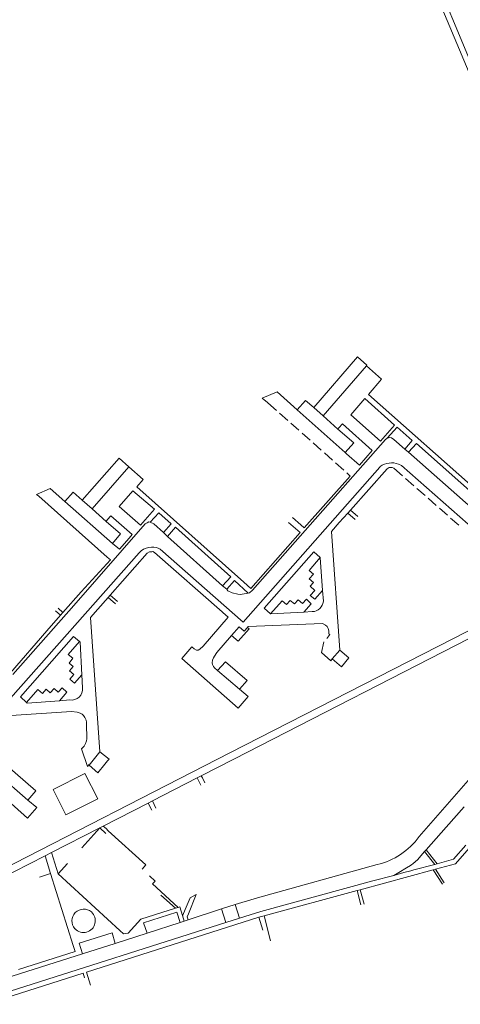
# Model space of a CAD drawing. Extents: x 145000 to 155000, y 457500 to 470000.
# Tile 67 of 256: x 148783 to 148970, y 458554 to 458974. Entities that reach past the tile are written whole.
import ezdxf

# ---------------------------------------------------------------- set-up
doc = ezdxf.new("R2010")
doc.units = 0
doc.header["$LTSCALE"] = 0.2
doc.header["$MEASUREMENT"] = 0
doc.layers.add('kant verharding', color=252, linetype='Continuous', lineweight=0)

msp = doc.modelspace()

# ---------------------------------------------------------------- linework, layer by layer
at = {"layer": 'kant verharding', "lineweight": 0}
for p, q in [((148908.01, 458808.5), (148926.64, 458830.07)), ((148912.05, 458805.02), (148930.47, 458826.36)), ((148930.47, 458826.36), (148936.92, 458820.59)), ((148931.3, 458814.1), (148936.92, 458820.59)), ((148900.98, 458807.61), (148892.36, 458815.24)), ((148904.54, 458811.49), (148900.98, 458807.61)), ((148908.01, 458808.5), (148904.54, 458811.49)), ((148929.8, 458812.42), (148942.46, 458800.94)), ((148990.43, 458761.68), (148931.3, 458814.1)), ((148888.32, 458810.67), (148888.51, 458810.51)), ((148892.17, 458807.27), (148888.51, 458810.51)), ((148900.98, 458807.61), (148921.4, 458789.32)), ((148912.05, 458805.02), (148908.01, 458808.5)), ((148896.93, 458803.04), (148893.48, 458806.1)), ((148918.23, 458799.32), (148912.05, 458805.02)), ((148901.7, 458798.81), (148898.24, 458801.88)), ((148918.23, 458799.32), (148918.71, 458799.87)), ((148942.46, 458800.94), (148936.47, 458794.18)), ((148939.32, 458795.46), (148943.56, 458800.2)), ((148906.46, 458794.58), (148903.01, 458797.65)), ((148911.23, 458790.35), (148907.77, 458793.42)), ((148948.36, 458789.45), (148946.86, 458790.77)), ((148809.29, 458769.07), (148825.06, 458786.96)), ((148825.06, 458786.96), (148829.27, 458783.25)), ((148915.99, 458786.12), (148912.54, 458789.19)), ((148921.95, 458788.83), (148921.4, 458789.32)), ((148927.46, 458783.93), (148921.95, 458788.83)), ((148932.85, 458790.17), (148927.46, 458783.93)), ((148977.45, 458763.82), (148948.36, 458789.45)), ((148813.51, 458765.35), (148829.27, 458783.25)), ((148829.27, 458783.25), (148835.37, 458777.82)), ((148920.76, 458781.89), (148917.3, 458784.96)), ((148945.85, 458779.4), (148942.15, 458782.64)), ((148835.37, 458777.82), (148832.56, 458774.78)), ((148903.98, 458757.29), (148923.5, 458779.27)), ((148922.16, 458780.65), (148922.06, 458780.73)), ((148923.5, 458779.27), (148922.16, 458780.65)), ((148950.64, 458775.2), (148947.17, 458778.24)), ((148789.92, 458771.53), (148795.71, 458774.05)), ((148795.71, 458774.05), (148801.97, 458768.5)), ((148832.56, 458774.78), (148878.15, 458734.13)), ((148955.44, 458771), (148951.96, 458774.05)), ((148790.8, 458770.74), (148789.92, 458771.53)), ((148819.99, 458744.8), (148790.8, 458770.74)), ((148805.45, 458772.51), (148801.97, 458768.5)), ((148809.29, 458769.07), (148805.45, 458772.51)), ((148830.95, 458773.09), (148840.1, 458765.23)), ((148960.23, 458766.8), (148956.75, 458769.85)), ((148801.97, 458768.5), (148822.2, 458750.57)), ((148809.29, 458769.07), (148813.51, 458765.35)), ((148819.48, 458760.01), (148813.51, 458765.35)), ((148840.1, 458765.23), (148834.21, 458758.47)), ((148965.02, 458762.61), (148961.54, 458765.65)), ((148838.36, 458759.68), (148842.05, 458763.66)), ((148899, 458761.63), (148902.54, 458758.55)), ((148922.47, 458763.53), (148918.91, 458759.55)), ((148923.65, 458764.85), (148922.47, 458763.53)), ((148925.6, 458760.88), (148922.47, 458763.53)), ((148926.82, 458762.12), (148923.65, 458764.85)), ((148969.81, 458758.41), (148966.33, 458761.45)), ((148820.12, 458760.76), (148819.48, 458760.01)), ((148899.23, 458757.8), (148897.2, 458759.57)), ((148902.16, 458755.24), (148899.23, 458757.8)), ((148902.54, 458758.55), (148903.98, 458757.29)), ((148918.91, 458759.55), (148915.54, 458755.74)), ((148825.18, 458748.12), (148829.3, 458752.88)), ((148829.3, 458752.88), (148830.67, 458754.46)), ((148843.97, 458755.31), (148845.75, 458753.59)), ((148869.17, 458732.51), (148845.75, 458753.59)), ((148881.18, 458731.43), (148902.16, 458755.24)), ((148915.54, 458755.74), (148919.1, 458705.17)), ((148822.2, 458750.57), (148825.18, 458748.12)), ((148821.42, 458743.6), (148819.99, 458744.8)), ((148869.04, 458721.43), (148840.15, 458746.71)), ((148877.88, 458717.02), (148842.56, 458748.21)), ((148908.11, 458746.99), (148886.92, 458722.99)), ((148910.79, 458744.6), (148908.11, 458746.99)), ((148910.79, 458744.6), (148911.69, 458730.52)), ((148869.17, 458732.51), (148870.95, 458731.11)), ((148878.15, 458734.13), (148881.18, 458731.43)), ((148820.36, 458727.56), (148815.98, 458722.6)), ((148821.28, 458728.6), (148820.36, 458727.56)), ((148823.51, 458724.87), (148820.36, 458727.56)), ((148821.28, 458728.6), (148824.44, 458725.93)), ((148912.1, 458725.97), (148911.69, 458730.52)), ((148872.28, 458661.39), (148996.01, 458724.77)), ((148800.02, 458719.99), (148798.02, 458721.87)), ((148801.14, 458721.24), (148799.1, 458723.04)), ((148800.02, 458719.99), (148801.14, 458721.24)), ((148815.98, 458722.6), (148812.88, 458719.08)), ((148812.88, 458719.08), (148816.9, 458661.86)), ((148869.26, 458721.24), (148869.04, 458721.43)), ((148871.58, 458719.16), (148869.26, 458721.24)), ((148873.91, 458658.74), (148997.79, 458722.17)), ((148886.92, 458722.99), (148889.61, 458720.69)), ((148903.76, 458721.4), (148889.61, 458720.69)), ((148903.76, 458721.4), (148907.39, 458721.56)), ((148872.98, 458711.42), (148876.16, 458715.11)), ((148876.16, 458715.11), (148878.32, 458713.17)), ((148878.32, 458713.17), (148879.71, 458714.85)), ((148879.71, 458714.85), (148880.04, 458715.25)), ((148805.65, 458710.99), (148782.99, 458685.2)), ((148808.23, 458708.84), (148805.65, 458710.99)), ((148875.83, 458708.97), (148872.98, 458711.42)), ((148851.84, 458701.58), (148856.1, 458706.52)), ((148919.1, 458705.17), (148915.9, 458701.39)), ((148870.37, 458700.24), (148867, 458696.53)), ((148879.69, 458692.18), (148870.37, 458700.24)), ((148915.9, 458701.39), (148915.36, 458700.66)), ((148809.47, 458689.03), (148809.13, 458694.59)), ((148867, 458696.53), (148876.42, 458688.47)), ((148876.42, 458688.47), (148879.69, 458692.18)), ((148880.02, 458685.38), (148876.42, 458688.47)), ((148782.99, 458685.2), (148785.62, 458682.88)), ((148799.68, 458683.59), (148804, 458683.95)), ((148811.13, 458673.76), (148811.1, 458674.48)), ((148786.02, 458633.61), (148747.6, 458667.58)), ((148786.21, 458641.21), (148763.94, 458660.62)), ((148812.36, 458656.12), (148816.9, 458661.86)), ((148815.95, 458652.93), (148812.36, 458656.12)), ((148818.94, 458656.54), (148815.95, 458652.93)), ((148820.09, 458657.93), (148818.94, 458656.54)), ((148860.08, 458651.63), (148873.91, 458658.74)), ((148981.76, 458658.79), (148952.9, 458625.71)), ((148839.24, 458640.89), (148858.29, 458650.71)), ((148858.29, 458650.71), (148860.08, 458651.63)), ((148858.29, 458650.71), (148859.89, 458647.67)), ((148860.08, 458651.63), (148860.54, 458650.74)), ((148860.54, 458650.74), (148861.66, 458648.58)), ((148818.27, 458630.22), (148837.44, 458639.95)), ((148837.44, 458639.95), (148839.24, 458640.89)), ((148837.44, 458639.95), (148838.96, 458636.92)), ((148839.24, 458640.89), (148840.73, 458637.83)), ((148964.45, 458629.71), (148972.08, 458638.33)), ((148786.02, 458633.61), (148787.03, 458634.76)), ((148796.27, 458618.96), (148816.86, 458629.46)), ((148809.2, 458620.99), (148816.86, 458629.46)), ((148816.86, 458629.46), (148818.27, 458630.22)), ((148819.46, 458627.05), (148816.86, 458629.46)), ((148818.27, 458630.22), (148819.49, 458629.1)), ((148819.49, 458629.1), (148820.46, 458628.21)), ((148955.98, 458620.13), (148964.45, 458629.71)), ((148793.49, 458617.53), (148796.27, 458618.96)), ((148796.27, 458618.96), (148799.05, 458609.8)), ((148955.25, 458619.31), (148955.98, 458620.13)), ((148959.57, 458613.89), (148955.25, 458619.31)), ((148955.98, 458620.13), (148960.62, 458614.17)), ((148770.62, 458605.82), (148793.49, 458617.53)), ((148793.49, 458617.53), (148795.86, 458609.94)), ((148799.05, 458609.8), (148803.06, 458614.27)), ((148959.57, 458613.89), (148960.62, 458614.17)), ((148791.09, 458608.48), (148795.86, 458609.94)), ((148805.48, 458579.33), (148795.86, 458609.94)), ((148799.05, 458609.8), (148825.34, 458585.77)), ((148884.03, 458599.62), (148935.02, 458613.81)), ((148958.96, 458611.56), (148927.75, 458603.07)), ((148942.08, 458609.2), (148946.47, 458610.38)), ((148946.47, 458610.38), (148949.42, 458611.17)), ((148948.58, 458613.03), (148949.64, 458613.74)), ((148949.42, 458611.17), (148950.62, 458611.49)), ((148950.62, 458611.49), (148959.57, 458613.89)), ((148959.92, 458611.82), (148958.96, 458611.56)), ((148962.83, 458605.48), (148958.96, 458611.56)), ((148933.22, 458606.82), (148942.08, 458609.2)), ((148850.25, 458595.56), (148839.28, 458605.53)), ((148926.55, 458602.75), (148886.85, 458591.95)), ((148927.75, 458603.07), (148926.55, 458602.75)), ((148928.14, 458596.62), (148926.55, 458602.75)), ((148927.75, 458603.07), (148929.44, 458596.98)), ((148842.86, 458600.78), (148849.08, 458595.19)), ((148853.28, 458594.66), (148855.35, 458599.64)), ((148857.97, 458600.99), (148854.62, 458592.76)), ((148855.35, 458599.64), (148857.97, 458600.99)), ((148849.08, 458595.19), (148850.25, 458595.56)), ((148854.53, 458590.25), (148868.74, 458594.89)), ((148868.74, 458594.89), (148874.49, 458596.75)), ((148870.6, 458589.09), (148868.74, 458594.89)), ((148876.36, 458590.95), (148874.49, 458596.75)), ((148778.7, 458559.81), (148870.6, 458589.09)), ((148836.95, 458584.51), (148851.15, 458589.15)), ((148851.15, 458589.15), (148852.85, 458589.7)), ((148852.06, 458592.12), (148852.85, 458589.7)), ((148852.85, 458589.7), (148854.53, 458590.25)), ((148870.6, 458589.09), (148876.36, 458590.95)), ((148884.59, 458591.37), (148886.85, 458591.95)), ((148886.38, 458585.79), (148884.59, 458591.37)), ((148886.85, 458591.95), (148889.63, 458581.33)), ((148806.23, 458586.44), (148806.3, 458586.37)), ((148822.04, 458584.73), (148808.03, 458580.28)), ((148823.45, 458580.22), (148822.04, 458584.73)), ((148823.45, 458580.22), (148836.95, 458584.51)), ((148808.03, 458580.28), (148809.43, 458575.75)), ((148809.43, 458575.75), (148823.45, 458580.22)), ((148776.83, 458565.36), (148809.43, 458575.75))]:
    msp.add_line(p, q, dxfattribs=at)
at = {"layer": 'kant verharding', "lineweight": 0, "flags": 128}
for points in [[(148999.88, 458900.82), (148991.87, 458909.25), (148950.26, 459008.38), (148941.41, 459028.77), (148929.01, 459057.4), (148906.98, 459108.18), (148884.02, 459160.57), (148864.53, 459206), (148850.73, 459237.55), (148841.32, 459260.89), (148811.79, 459329.18), (148790.85, 459377.54), (148774.1, 459418.13), (148762.26, 459446.08), (148755.62, 459461.24), (148750.85, 459474.24), (148746.01, 459486.02), (148741.88, 459494.87)], [(149002.17, 458902.32), (148994.9, 458907.77), (148938.15, 459043.76), (148924.92, 459074.26), (148886.98, 459161.16), (148867.79, 459205.85), (148845.76, 459258.38), (148814.69, 459329.59), (148806.75, 459347.19), (148790.84, 459384.87), (148777.88, 459415.22), (148774.04, 459423.05), (148764.71, 459446.46), (148759.36, 459457.67), (148751.26, 459477.99), (148744.15, 459494.49)], [(148926.64, 458830.07), (148930.67, 458826.59), (148930.47, 458826.36)], [(148892.36, 458815.24), (148886.04, 458812.51), (148888.32, 458810.67)], [(148936.47, 458794.18), (148923.79, 458805.41), (148929.8, 458812.42)], [(148921.4, 458789.32), (148925.02, 458793.5), (148918.23, 458799.32)], [(148918.71, 458799.87), (148920.2, 458801.57), (148932.85, 458790.17)], [(148943.56, 458800.2), (148950, 458794.43), (148946.86, 458790.77)], [(148881.96, 458730.77), (148938.62, 458794.96), (148939.14, 458795.26), (148939.32, 458795.46)], [(148939.32, 458795.46), (148940.39, 458795.71), (148941.14, 458795.61), (148942.2, 458794.86), (148946.86, 458790.77)], [(148948.36, 458789.45), (148951.75, 458793.21), (148980.84, 458767.48), (148977.45, 458763.82)], [(148936.33, 458783.34), (148936.12, 458783.17), (148877.88, 458717.02)], [(148941.07, 458782.98), (148940.72, 458783.01), (148940.09, 458782.91), (148939.32, 458782.38), (148923.65, 458764.85)], [(148942.15, 458782.64), (148941.42, 458782.96), (148941.07, 458782.98)], [(148988.06, 458746.29), (148945.39, 458783.77), (148944.13, 458784.4)], [(148834.21, 458758.47), (148825.04, 458766.38), (148830.95, 458773.09)], [(148830.67, 458754.46), (148821.55, 458762.4), (148820.12, 458760.76)], [(148842.05, 458763.66), (148847.29, 458759), (148843.97, 458755.31)], [(148779.7, 458694.79), (148805.72, 458724.12), (148836.23, 458758.95), (148836.96, 458759.45), (148837.71, 458759.76), (148838.36, 458759.68)], [(148819.48, 458760.01), (148825.69, 458754.67), (148822.2, 458750.57)], [(148838.36, 458759.68), (148839.83, 458758.93), (148843.97, 458755.31)], [(148845.75, 458753.59), (148849.09, 458757.5), (148872.62, 458736.36), (148869.17, 458732.51)], [(148834.53, 458747.51), (148833.56, 458746.61), (148775.57, 458680.93)], [(148839.02, 458747.1), (148838.08, 458747.05), (148837.06, 458746.49), (148821.28, 458728.6)], [(148840.15, 458746.71), (148839.38, 458747.12), (148839.02, 458747.1)], [(148911.69, 458730.52), (148908.45, 458726.94), (148906.55, 458728.48), (148908.44, 458730.61), (148906.51, 458732.39), (148907.88, 458734.01), (148906.11, 458735.59), (148907.88, 458737.47), (148906.05, 458739.14), (148910.79, 458744.6)], [(148801.14, 458721.24), (148808.88, 458729.99), (148821.42, 458743.6)], [(148880.13, 458729.5), (148874.25, 458734.84), (148870.95, 458731.11)], [(148870.95, 458731.11), (148871.4, 458730.46), (148873.18, 458729.54), (148875.61, 458729.02), (148876.71, 458728.9), (148880.13, 458729.5)], [(148880.13, 458729.5), (148880.63, 458729.55), (148881.88, 458730.68), (148881.96, 458730.77)], [(148889.61, 458720.69), (148894.55, 458726.16), (148896.45, 458724.61), (148897.97, 458726.29), (148899.77, 458724.82), (148901.42, 458726.57), (148903.25, 458724.97), (148904.87, 458726.83), (148906.93, 458724.93), (148903.76, 458721.4)], [(148778.84, 458695.53), (148794.19, 458713.4), (148800.02, 458719.99)], [(148856.1, 458706.52), (148856.98, 458705.74), (148858.08, 458705.12), (148858.7, 458705.2), (148859.4, 458705.57), (148860.87, 458706.9), (148871.58, 458719.16)], [(148879.71, 458714.85), (148880.45, 458714.24), (148875.83, 458708.97)], [(148880.04, 458715.25), (148911.77, 458716.56), (148913.05, 458715.84), (148913.75, 458715.17), (148914.18, 458714.39), (148914.43, 458713.34), (148914.48, 458712.09)], [(148866.39, 458703.68), (148866.66, 458704.11), (148872.98, 458711.42)], [(148914.48, 458712.09), (148914.83, 458711.77), (148913.54, 458710.11)], [(148803.72, 458699.63), (148805.34, 458701.68), (148803.41, 458703.25), (148808.23, 458708.84)], [(148808.23, 458708.84), (148808.5, 458708.54), (148809.13, 458694.59)], [(148915.36, 458700.66), (148911.3, 458704.11), (148912.35, 458708.69)], [(148867, 458696.53), (148865.74, 458697.63), (148865.29, 458698.13), (148864.92, 458699.01), (148864.74, 458699.73), (148864.89, 458700.86), (148865.26, 458701.81), (148866.39, 458703.68)], [(148915.9, 458701.39), (148919.79, 458698.05), (148923.03, 458701.83), (148919.1, 458705.17)], [(148804.03, 458692.83), (148805.7, 458694.75), (148803.9, 458696.35), (148805.47, 458698.18), (148803.72, 458699.63)], [(148875.76, 458680.49), (148851.84, 458701.58)], [(148809.13, 458694.59), (148806.01, 458691.1), (148804.03, 458692.83)], [(148793.94, 458688.5), (148792.39, 458686.65), (148790.46, 458688.37), (148785.62, 458682.88)], [(148800.77, 458689.14), (148799.12, 458687.31), (148797.36, 458688.88), (148795.64, 458686.93), (148793.94, 458688.5)], [(148799.68, 458683.59), (148802.72, 458687.24), (148800.77, 458689.14)], [(148875.76, 458680.49), (148880.02, 458685.38)], [(148785.62, 458682.88), (148785.92, 458682.58), (148799.68, 458683.59)], [(148811.1, 458674.48), (148811.05, 458675.28), (148810.49, 458676.51), (148809.94, 458677.28), (148809.27, 458677.9), (148808.52, 458678.35), (148807.24, 458678.72), (148804.79, 458678.95), (148776.86, 458677.14), (148776.03, 458677.53)], [(148811.59, 458655.55), (148809.1, 458663.15), (148809.67, 458663.62), (148810.22, 458664.3), (148810.79, 458665.33), (148811.22, 458666.58), (148811.36, 458667.43), (148811.13, 458673.76)], [(148767.38, 458664.33), (148789.53, 458645.15), (148786.21, 458641.21)], [(148756.61, 458604.54), (148766.01, 458607.41), (148769.7, 458608.91), (148872.28, 458661.39)], [(148816.9, 458661.86), (148820.79, 458658.77), (148820.09, 458657.93)], [(148812.36, 458656.12), (148812.31, 458656.38), (148811.59, 458655.55)], [(148796.93, 458645.76), (148802.41, 458634.96), (148815.97, 458641.81), (148810.48, 458652.63), (148796.93, 458645.76)], [(148787.03, 458634.76), (148789.97, 458638.07), (148786.21, 458641.21)], [(148983.14, 458630.94), (148968.43, 458614.13), (148959.92, 458611.82)], [(148820.46, 458628.21), (148836.38, 458613.61), (148834.84, 458611.9)], [(148949.64, 458613.74), (148950.37, 458614.25), (148952.19, 458615.85), (148955.25, 458619.31)], [(148960.62, 458614.17), (148967.57, 458616.03), (148972.76, 458622)], [(148942.08, 458609.2), (148945.73, 458611.26), (148946.15, 458611.52)], [(148946.15, 458611.52), (148948.2, 458612.77), (148948.58, 458613.03)], [(148959.92, 458611.82), (148959.93, 458611.79), (148963.55, 458605.98)], [(148839.28, 458605.53), (148840.44, 458606.78), (148837.96, 458609.02)], [(148933.22, 458606.82), (148885.4, 458593.77), (148876.36, 458590.95)], [(148874.49, 458596.75), (148882.6, 458599.22), (148884.03, 458599.62)], [(148825.34, 458585.77), (148826.99, 458584.27), (148828.92, 458584.56), (148834.36, 458590.49), (148849.08, 458595.19)], [(148851.15, 458589.15), (148849.73, 458593.53), (148835.52, 458588.99), (148836.95, 458584.51)], [(148850.25, 458595.56), (148850.89, 458595.74), (148852.06, 458592.12)], [(148852.06, 458592.12), (148852.26, 458592.2), (148853.28, 458594.66)], [(148884.59, 458591.37), (148811.18, 458567.98), (148812.92, 458562.39)], [(148854.62, 458592.76), (148854.13, 458591.57), (148854.53, 458590.25)], [(148782.15, 458569.09), (148806.28, 458576.78), (148805.48, 458579.33)], [(148736.18, 458544.02), (148809.73, 458567.52), (148810.34, 458565.58)]]:
    msp.add_lwpolyline(points, dxfattribs=at)
at = {"layer": 'kant verharding', "lineweight": 0}
for centre, radius, start, end in [((148941.18, 458776.9), 8.06, 97.7499, 126.9582), ((148941.18, 458776.9), 8.05, 68.519, 97.745), ((148839.09, 458741.57), 7.48, 91.3116, 127.5555), ((148839.09, 458741.58), 7.48, 62.4164, 91.3356), ((148907.11, 458726.58), 5.03, 273.1494, 353.0235), ((148804.83, 458688.54), 4.66, 259.7667, 6.1316), ((148809.99, 458589.79), 5.04, 49.2183, 221.7486), ((148809.89, 458589.89), 5.03, 224.4112, 47.6763)]:
    msp.add_arc(centre, radius, start, end, dxfattribs=at)
at = {"layer": 'kant verharding', "lineweight": 0, "extrusion": (0, 0, -1)}
msp.add_arc((-148928.06, 458643.66), 30.65, 215.8628, 256.8829, dxfattribs=at)

doc.saveas('drawing.dxf')
